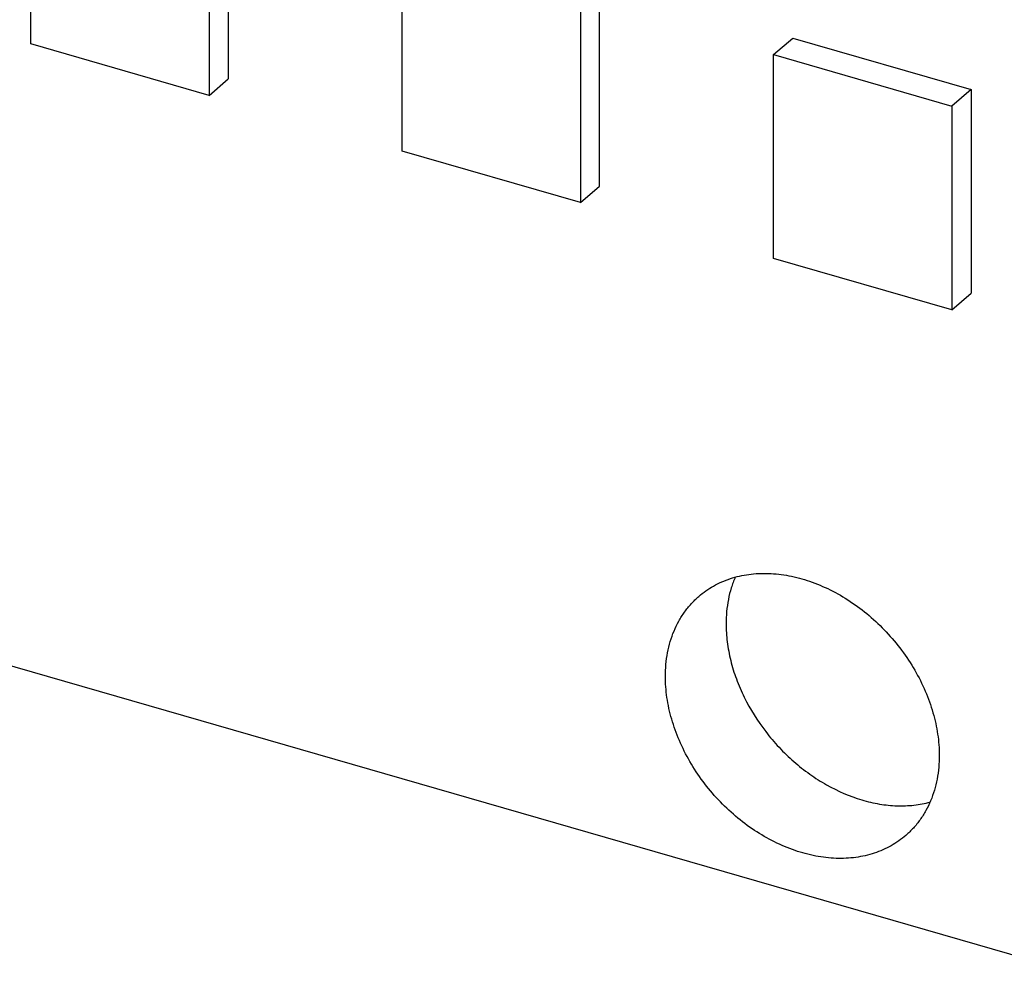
# Model space of a CAD drawing. Header units: millimetres. Extents: x 0 to 210, y 0 to 297.
# Tile 29 of 53: x 68.38 to 70.61, y 237.81 to 240. Entities that reach past the tile are written whole.
import ezdxf

# ---------------------------------------------------------------- set-up
doc = ezdxf.new("R2010")
doc.units = ezdxf.units.MM
doc.header["$LTSCALE"] = 19.36
doc.layers.get('0').update_dxf_attribs({"linetype": 'CONTINUOUS'})

msp = doc.modelspace()

# ---------------------------------------------------------------- linework, layer by layer
at = {"color": 7, "linetype": 'Continuous'}
for p, q in [((59.4702, 241.1031), (139.2889, 218.0615)), ((68.4023, 239.9469), (68.4023, 240.4088)), ((68.8498, 240.3296), (68.8498, 239.8677)), ((68.8064, 240.2921), (68.8064, 239.8302)), ((69.2442, 239.7038), (69.2442, 240.1657)), ((69.6917, 239.6247), (69.6917, 240.0866)), ((69.6484, 240.049), (69.6484, 239.5872)), ((70.0862, 239.9226), (70.1295, 239.9602)), ((70.1295, 239.9602), (70.5337, 239.8435)), ((68.8064, 239.8302), (68.4023, 239.9469)), ((70.0862, 239.4608), (70.0862, 239.9226)), ((70.0862, 239.9226), (70.4904, 239.806)), ((68.8064, 239.8302), (68.8498, 239.8677)), ((70.5337, 239.8435), (70.4904, 239.806)), ((70.5337, 239.8435), (70.5337, 239.3816)), ((70.4904, 239.806), (70.4904, 239.3441)), ((69.6484, 239.5872), (69.2442, 239.7038)), ((69.6484, 239.5872), (69.6917, 239.6247)), ((70.4904, 239.3441), (70.0862, 239.4608)), ((70.4904, 239.3441), (70.5337, 239.3816))]:
    msp.add_line(p, q, dxfattribs=at)
for points, knots in [([(69.9166, 238.6948), (69.9218, 238.6993), (69.9325, 238.7077), (69.9499, 238.7186), (69.9685, 238.7279), (69.9948, 238.7379), (70.0302, 238.7459), (70.0751, 238.748), (70.1216, 238.7426), (70.1687, 238.7299), (70.2154, 238.7102), (70.2605, 238.6841), (70.3032, 238.652), (70.3553, 238.6024), (70.3987, 238.5443), (70.4307, 238.4808), (70.4482, 238.432), (70.459, 238.3831), (70.4615, 238.3504), (70.4615, 238.3344)], [0, 0, 0, 0, 0.025931, 0.051977, 0.078249, 0.10485, 0.159338, 0.216066, 0.275341, 0.337216, 0.401513, 0.467863, 0.535752, 0.604561, 0.741994, 0.809487, 0.875277, 0.938887, 1, 1, 1, 1]), ([(69.9992, 238.7384), (69.9957, 238.7304), (69.9896, 238.7138), (69.9808, 238.6787), (69.9784, 238.6511), (69.9784, 238.6326)], [0, 0, 0, 0, 0.240782, 0.487431, 1, 1, 1, 1]), ([(69.8409, 238.5135), (69.8409, 238.5315), (69.8432, 238.5582), (69.8514, 238.5923), (69.8599, 238.6163), (69.8708, 238.6387), (69.8838, 238.6595), (69.8991, 238.6783), (69.9106, 238.6896), (69.9166, 238.6948)], [0, 0, 0, 0, 0.265998, 0.394136, 0.519291, 0.641883, 0.76244, 0.881582, 1, 1, 1, 1]), ([(69.9784, 238.6326), (69.9784, 238.6189), (69.9802, 238.591), (69.9881, 238.5491), (70.0011, 238.5071), (70.025, 238.4516), (70.0579, 238.3993), (70.0979, 238.3522), (70.1313, 238.32), (70.1674, 238.2915), (70.2175, 238.2595), (70.271, 238.2362), (70.3256, 238.2234), (70.3654, 238.2193), (70.4039, 238.2207), (70.4288, 238.2253), (70.4407, 238.2286)], [0, 0, 0, 0, 0.059378, 0.120869, 0.184275, 0.24929, 0.382372, 0.449673, 0.516767, 0.583167, 0.648418, 0.773754, 0.833498, 0.89106, 0.946491, 1, 1, 1, 1]), ([(70.3858, 238.1531), (70.3806, 238.1486), (70.3699, 238.1402), (70.3525, 238.1293), (70.3339, 238.12), (70.3076, 238.1099), (70.2722, 238.1019), (70.2273, 238.0999), (70.1808, 238.1053), (70.1337, 238.118), (70.087, 238.1376), (70.0419, 238.1638), (69.9992, 238.1959), (69.9471, 238.2455), (69.9037, 238.3036), (69.8717, 238.3671), (69.8542, 238.4158), (69.8434, 238.4648), (69.8409, 238.4975), (69.8409, 238.5135)], [0, 0, 0, 0, 0.025931, 0.051977, 0.078249, 0.10485, 0.159338, 0.216066, 0.275341, 0.337216, 0.401513, 0.467863, 0.535752, 0.604561, 0.741994, 0.809487, 0.875277, 0.938887, 1, 1, 1, 1]), ([(70.4615, 238.3344), (70.4615, 238.3164), (70.4592, 238.2897), (70.451, 238.2555), (70.4425, 238.2316), (70.4316, 238.2091), (70.4186, 238.1884), (70.4033, 238.1695), (70.3918, 238.1583), (70.3858, 238.1531)], [0, 0, 0, 0, 0.265998, 0.394136, 0.519291, 0.641883, 0.76244, 0.881582, 1, 1, 1, 1])]:
    msp.add_open_spline(points, degree=3, knots=knots, dxfattribs=at)

doc.saveas('drawing.dxf')
